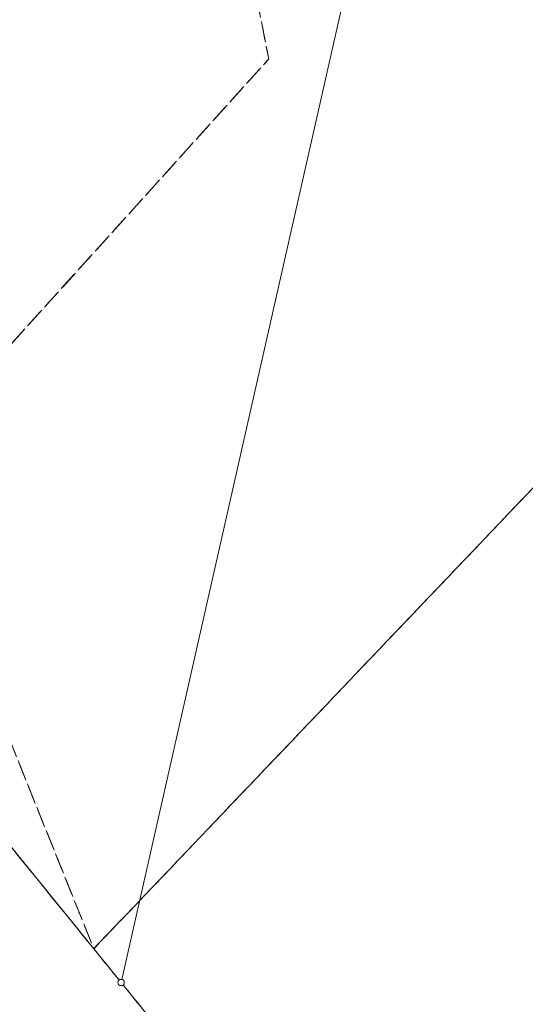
# Model space of a CAD drawing. Header units: metres. Extents: x 6434458 to 6462360, y 5631591 to 5655284.
# Tile 9 of 34: x 6443435 to 6443476, y 5639067 to 5639145. Entities that reach past the tile are written whole.
import ezdxf

# ---------------------------------------------------------------- set-up
doc = ezdxf.new("R2010")
doc.units = ezdxf.units.M
doc.set_wipeout_variables(frame=1)
for name, pattern in [('L_0_02', [0]), ('L_0_03', [1, 0.5, -0.5]), ('L_0_06', [2, 1.5, -0.5])]:
    doc.linetypes.add(name, pattern=pattern)
doc.layers.get('0').update_dxf_attribs({"linetype": 'CONTINUOUS', "lineweight": 18})
for name, color, linetype, lineweight in [('EGB_DzialkaEwidencyjna', 7, 'L_0_02', 18), ('EGB_KonturKlasyfikacyjny', 96, 'L_0_06', 18), ('EGB_KonturUzytkuGruntowego', 96, 'L_0_03', 18), ('EGB_PunktGraniczny', 7, 'CONTINUOUS', 18)]:
    doc.layers.add(name, color=color, linetype=linetype, lineweight=lineweight)

# ---------------------------------------------------------------- blocks, each defined once
blk = doc.blocks.new('L_0_02_1')
at = {"color": 0}
blk.add_point((0, 0), dxfattribs=at)
blk = doc.blocks.new('L_0_02_2')
at = {"color": 0}
blk.add_point((0, 0), dxfattribs=at)
blk = doc.blocks.new('EGPG_S')
at = {"color": 0, "linetype": 'Continuous', "lineweight": 18}
blk.add_wipeout([(0, -0.5), (0.25, -0.43), (0.43, -0.25), (0.5, 0), (0.43, 0.25), (0.25, 0.43), (0, 0.5), (-0.25, 0.43), (-0.43, 0.25), (-0.5, 0), (-0.43, -0.25), (-0.25, -0.43)], dxfattribs=at)
blk.add_circle((0, 0), 0.5, dxfattribs=at)

msp = doc.modelspace()

# ---------------------------------------------------------------- linework, layer by layer
at = {"layer": 'EGB_DzialkaEwidencyjna', "linetype": 'CONTINUOUS', "lineweight": 18}
for p, q in [((6443443.53, 5639068.54), (6443549.42, 5639537.26)), ((6443549.42, 5639537.26), (6443443.53, 5639068.54)), ((6443443.53, 5639068.54), (6443410.35, 5639109.44)), ((6443479.63, 5639024.03), (6443443.53, 5639068.54))]:
    msp.add_line(p, q, dxfattribs=at)
at = {"layer": 'EGB_KonturKlasyfikacyjny', "color": 82, "linetype": 'L_0_06', "lineweight": 18, "flags": 128}
for points in [[(6443247.67, 5639366.15), (6443250.65, 5639427.55), (6443268.79, 5639438.73), (6443285.58, 5639367.22), (6443308.27, 5639352.86), (6443333.47, 5639358.62), (6443345.01, 5639359.05), (6443395.17, 5639325.98), (6443413.83, 5639313.67), (6443449.52, 5639279.53), (6443457.64, 5639271.76), (6443492.5, 5639238.73), (6443455.26, 5639217.91), (6443477.91, 5639170.16), (6443487.74, 5639119.92), (6443441.35, 5639071.23), (6443425.94, 5639109.57), (6443455.27, 5639142.06), (6443438.21, 5639230.44), (6443388.1, 5639297.69), (6443383.15, 5639304.33), (6443305.89, 5639292.12), (6443277.73, 5639304.28), (6443263.89, 5639289.72), (6443248.66, 5639308.77), (6443209.51, 5639357.03)], [(6443277.73, 5639304.28), (6443305.89, 5639292.12), (6443383.15, 5639304.33), (6443388.1, 5639297.69), (6443438.21, 5639230.44), (6443455.27, 5639142.06), (6443425.94, 5639109.57), (6443441.35, 5639071.23), (6443410.35, 5639109.44), (6443405.33, 5639213.82), (6443370.35, 5639226.63), (6443341.05, 5639237.37), (6443306.6, 5639236.3), (6443263.89, 5639289.72)], [(6443487.74, 5639119.92), (6443499.2, 5639112.16), (6443483.97, 5639043.58), (6443479.63, 5639024.03), (6443443.53, 5639068.54), (6443441.35, 5639071.23)]]:
    msp.add_lwpolyline(points, close=True, dxfattribs=at)
at = {"layer": 'EGB_KonturUzytkuGruntowego', "color": 96, "linetype": 'L_0_03', "lineweight": 18, "flags": 128}
for points in [[(6443247.67, 5639366.15), (6443250.65, 5639427.55), (6443268.79, 5639438.73), (6443285.58, 5639367.22), (6443308.27, 5639352.86), (6443333.47, 5639358.62), (6443345.01, 5639359.05), (6443395.17, 5639325.98), (6443413.83, 5639313.67), (6443449.52, 5639279.53), (6443457.64, 5639271.76), (6443492.5, 5639238.73), (6443455.26, 5639217.91), (6443477.91, 5639170.16), (6443487.74, 5639119.92), (6443441.35, 5639071.23), (6443425.94, 5639109.57), (6443455.27, 5639142.06), (6443438.21, 5639230.44), (6443388.1, 5639297.69), (6443383.15, 5639304.33), (6443305.89, 5639292.12), (6443277.73, 5639304.28), (6443263.89, 5639289.72), (6443248.66, 5639308.77), (6443209.51, 5639357.03)], [(6443277.73, 5639304.28), (6443305.89, 5639292.12), (6443383.15, 5639304.33), (6443388.1, 5639297.69), (6443438.21, 5639230.44), (6443455.27, 5639142.06), (6443425.94, 5639109.57), (6443441.35, 5639071.23), (6443410.35, 5639109.44), (6443405.33, 5639213.82), (6443370.35, 5639226.63), (6443341.05, 5639237.37), (6443306.6, 5639236.3), (6443263.89, 5639289.72)], [(6443487.74, 5639119.92), (6443499.2, 5639112.16), (6443483.97, 5639043.58), (6443479.63, 5639024.03), (6443443.53, 5639068.54), (6443441.35, 5639071.23)], [(6443441.35, 5639071.23), (6443443.53, 5639068.54), (6443479.63, 5639024.03), (6443497.84, 5639001.58), (6443474.2, 5639004.68), (6443476.41, 5639010.08), (6443440.33, 5639054.34), (6443411.6, 5639090.32), (6443410.35, 5639109.44)]]:
    msp.add_lwpolyline(points, close=True, dxfattribs=at)
at = {"layer": 'EGB_PunktGraniczny'}
msp.add_point((6443443.53, 5639068.54), dxfattribs=at)

# ---------------------------------------------------------------- block references
at = {"layer": 'EGB_DzialkaEwidencyjna', "color": 7, "linetype": 'Continuous', "xscale": 0.5, "yscale": 0.5, "zscale": 0.5}
for name, rotation in [('L_0_02_1', 77.27), ('L_0_02_2', 309.04), ('L_0_02_2', 77.27), ('L_0_02_1', 129.05)]:
    msp.add_blockref(name, (6443443.53, 5639068.54), dxfattribs=dict(at, rotation=rotation))

# ---------------------------------------------------------------- next in the draw order: block references
at = {"layer": 'EGB_PunktGraniczny', "linetype": 'Continuous', "xscale": 0.5, "yscale": 0.5, "zscale": 0.5}
msp.add_blockref('EGPG_S', (6443443.53, 5639068.54), dxfattribs=at)

doc.saveas('drawing.dxf')
